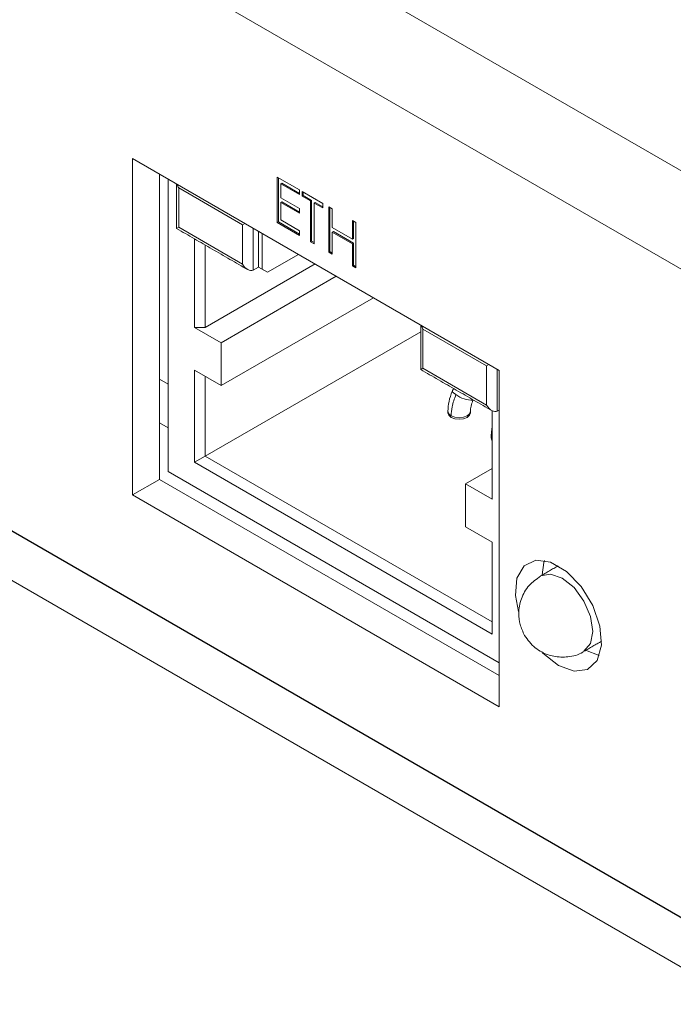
# Model space of a CAD drawing. Header units: inches. Extents: x 0.2 to 16.3, y 0.2 to 11.5.
# Tile 8 of 73: x 1.444 to 2.015, y 1.028 to 1.889. Entities that reach past the tile are written whole.
import ezdxf

# ---------------------------------------------------------------- set-up
doc = ezdxf.new("R2010")
doc.units = ezdxf.units.IN
doc.header["$MEASUREMENT"] = 0

msp = doc.modelspace()

# ---------------------------------------------------------------- linework, layer by layer
at = {"color": 7, "linetype": 'Continuous', "lineweight": 15}
for p, q in [((0.89722, 2.40601), (2.68479, 1.37407)), ((0.85998, 2.34151), (2.64755, 1.30957)), ((0.57525, 1.93958), (2.93228, 0.57889)), ((0.57525, 1.89603), (2.93228, 0.53535)), ((2.67134, 0.72916), (0.83619, 1.78857)), ((1.86313, 1.58222), (1.54257, 1.76727)), ((1.54257, 1.76727), (1.54257, 1.47332)), ((1.56614, 1.75367), (1.56614, 1.48693)), ((1.57369, 1.74931), (1.57369, 1.49383)), ((1.66922, 1.75103), (1.68861, 1.73983)), ((1.66922, 1.71134), (1.66922, 1.75103)), ((1.67015, 1.71187), (1.67015, 1.75049)), ((1.63874, 1.70939), (1.58306, 1.74153)), ((1.58306, 1.74153), (1.58306, 1.70724)), ((1.67323, 1.74571), (1.6723, 1.74518)), ((1.6723, 1.74518), (1.6723, 1.73296)), ((1.68861, 1.73576), (1.6723, 1.74518)), ((1.68861, 1.73683), (1.67323, 1.74571)), ((1.68861, 1.73983), (1.68861, 1.73576)), ((1.69081, 1.73856), (1.70888, 1.72813)), ((1.69081, 1.73449), (1.69081, 1.73856)), ((1.69174, 1.73503), (1.69174, 1.73803)), ((1.6723, 1.73296), (1.68861, 1.72355)), ((1.67323, 1.72943), (1.6723, 1.72889)), ((1.68861, 1.72055), (1.67323, 1.72943)), ((1.69174, 1.73503), (1.69081, 1.73449)), ((1.6983, 1.73017), (1.69081, 1.73449)), ((1.69923, 1.7307), (1.69174, 1.73503)), ((1.69923, 1.7307), (1.6983, 1.73017)), ((1.6983, 1.69454), (1.6983, 1.73017)), ((1.69923, 1.69508), (1.69923, 1.7307)), ((1.6723, 1.72889), (1.6723, 1.71363)), ((1.68861, 1.71948), (1.6723, 1.72889)), ((1.68861, 1.72355), (1.68861, 1.71948)), ((1.70232, 1.72892), (1.70139, 1.72839)), ((1.70139, 1.72839), (1.70139, 1.69276)), ((1.70888, 1.72406), (1.70139, 1.72839)), ((1.70888, 1.72513), (1.70232, 1.72892)), ((1.70888, 1.72813), (1.70888, 1.72406)), ((1.71417, 1.72508), (1.71725, 1.7233)), ((1.71417, 1.68539), (1.71417, 1.72508)), ((1.7151, 1.68592), (1.7151, 1.72454)), ((1.71725, 1.7233), (1.71725, 1.70701)), ((1.6723, 1.71363), (1.68861, 1.70421)), ((1.73488, 1.71312), (1.73797, 1.71134)), ((1.73488, 1.69684), (1.73488, 1.71312)), ((1.73581, 1.69737), (1.73581, 1.71259)), ((1.58306, 1.70724), (1.58114, 1.70613)), ((1.63874, 1.6751), (1.58306, 1.70724)), ((1.64079, 1.71057), (1.63874, 1.70939)), ((1.63874, 1.70939), (1.63874, 1.6751)), ((1.64802, 1.66974), (1.64802, 1.7064)), ((1.65266, 1.70373), (1.65266, 1.67242)), ((1.67015, 1.71187), (1.66922, 1.71134)), ((1.68861, 1.70014), (1.66922, 1.71134)), ((1.68861, 1.70121), (1.67015, 1.71187)), ((1.68861, 1.70421), (1.68861, 1.70014)), ((1.71725, 1.70701), (1.73488, 1.69684)), ((1.71818, 1.70348), (1.71725, 1.70294)), ((1.73581, 1.6933), (1.71818, 1.70348)), ((1.73797, 1.71134), (1.73797, 1.67165)), ((1.59689, 1.61975), (1.59689, 1.69704)), ((1.6559, 1.67054), (1.6559, 1.70185)), ((1.69923, 1.69508), (1.6983, 1.69454)), ((1.70139, 1.69384), (1.69923, 1.69508)), ((1.71725, 1.70294), (1.71725, 1.68361)), ((1.73488, 1.69277), (1.71725, 1.70294)), ((1.73581, 1.69737), (1.73488, 1.69684)), ((1.60617, 1.61975), (1.60617, 1.69168)), ((1.70139, 1.69276), (1.6983, 1.69454)), ((1.73581, 1.6933), (1.73488, 1.69277)), ((1.73488, 1.67343), (1.73488, 1.69277)), ((1.73581, 1.67397), (1.73581, 1.6933)), ((1.68766, 1.68352), (1.66054, 1.66786)), ((1.7151, 1.68592), (1.71417, 1.68539)), ((1.71725, 1.68361), (1.71417, 1.68539)), ((1.71725, 1.68468), (1.7151, 1.68592)), ((1.70215, 1.67515), (1.60617, 1.61975)), ((1.64802, 1.66974), (1.65266, 1.67242)), ((1.65266, 1.67242), (1.6559, 1.67054)), ((1.66054, 1.66786), (1.65266, 1.67242)), ((1.6559, 1.67054), (1.66054, 1.66786)), ((1.73581, 1.67397), (1.73488, 1.67343)), ((1.73797, 1.67165), (1.73488, 1.67343)), ((1.73797, 1.67272), (1.73581, 1.67397)), ((1.72071, 1.66444), (1.62009, 1.60635)), ((1.62009, 1.56885), (1.75319, 1.64569)), ((1.59689, 1.61975), (1.62009, 1.60635)), ((1.59689, 1.61975), (1.60617, 1.61975)), ((1.85217, 1.58618), (1.79649, 1.61832)), ((1.79649, 1.61832), (1.79649, 1.58403)), ((1.60617, 1.50723), (1.79457, 1.61599)), ((1.62009, 1.56885), (1.62009, 1.60635)), ((1.79649, 1.58403), (1.79457, 1.58292)), ((1.85217, 1.55189), (1.79649, 1.58403)), ((1.85422, 1.58736), (1.85217, 1.58618)), ((1.85217, 1.58618), (1.85217, 1.55189)), ((1.86145, 1.58319), (1.86145, 1.54653)), ((1.56614, 1.57439), (1.57369, 1.57003)), ((1.59689, 1.58224), (1.62009, 1.56885)), ((1.59689, 1.50187), (1.59689, 1.58224)), ((1.60617, 1.50723), (1.60617, 1.57688)), ((1.86313, 1.28827), (1.86313, 1.58222)), ((1.84026, 1.55613), (1.84024, 1.55608)), ((1.8569, 1.54694), (1.8569, 1.46964)), ((1.86145, 1.54653), (1.86313, 1.5475)), ((1.56614, 1.53628), (1.57369, 1.53193)), ((1.59689, 1.50187), (1.60617, 1.50723)), ((1.8569, 1.36248), (1.60617, 1.50723)), ((1.59689, 1.50187), (1.8569, 1.35177)), ((1.57369, 1.49383), (1.86313, 1.32674)), ((1.8337, 1.48303), (1.8569, 1.49643)), ((1.56614, 1.48693), (1.54257, 1.47332)), ((1.56614, 1.48693), (1.86313, 1.31548)), ((1.8337, 1.48303), (1.8337, 1.44553)), ((1.8337, 1.48303), (1.8569, 1.46964)), ((1.54257, 1.47332), (1.86313, 1.28827)), ((1.8337, 1.44553), (1.8569, 1.43214)), ((1.8569, 1.43214), (1.8569, 1.35177)), ((1.95069, 1.33312), (1.93855, 1.33781))]:
    msp.add_line(p, q, dxfattribs=at)
at = {"color": 7, "linetype": 'Continuous', "lineweight": 15, "flags": 128}
for points in [[(1.82536, 1.56097), (1.82314, 1.56243), (1.82215, 1.56351), (1.82213, 1.5638)], [(1.81833, 1.5465), (1.81908, 1.54431), (1.82121, 1.54247)], [(1.81833, 1.54516), (1.81908, 1.54298), (1.82121, 1.54114), (1.8244, 1.53991), (1.82817, 1.53948), (1.83194, 1.53991), (1.83513, 1.54114), (1.83726, 1.54298), (1.83801, 1.54516)], [(1.82121, 1.54247), (1.8244, 1.54124), (1.82817, 1.54081), (1.83194, 1.54124), (1.83513, 1.54247), (1.83726, 1.54431), (1.83801, 1.54644)], [(1.85604, 1.52473), (1.85679, 1.52254), (1.8569, 1.52239)], [(1.85604, 1.52339), (1.85679, 1.52121), (1.8569, 1.52106)], [(1.91498, 1.3242), (1.92861, 1.31928), (1.94039, 1.3209), (1.94874, 1.32885), (1.95254, 1.34205), (1.95126, 1.35873), (1.94508, 1.37662), (1.93484, 1.39331), (1.92191, 1.40656), (1.90805, 1.41456), (1.89513, 1.41624), (1.88489, 1.41137), (1.87871, 1.40061), (1.87743, 1.38541), (1.88002, 1.3716)], [(1.90084, 1.40346), (1.90228, 1.41421), (1.90285, 1.41599)], [(1.93728, 1.33674), (1.94311, 1.34345), (1.94515, 1.35414), (1.94311, 1.3672), (1.93728, 1.38063), (1.92857, 1.39238), (1.91828, 1.40068), (1.908, 1.40426), (1.89928, 1.40256), (1.89925, 1.40255)], [(1.90102, 1.33536), (1.90136, 1.33501), (1.91498, 1.3242)]]:
    msp.add_lwpolyline(points, dxfattribs=at)
at = {"color": 7, "linetype": 'Continuous', "lineweight": 15}
msp.add_arc((1.83995, 1.58029), 0.0242, 232.9419, 270.70167, dxfattribs=at)
for centre, start_param, end_param in [((1.5877, 1.74421), 1.190251, 1.570756), ((1.64338, 1.67778), 1.570756, 3.141552), ((1.80113, 1.621), 1.190251, 1.570756), ((1.85681, 1.55457), 1.570756, 3.141552)]:
    msp.add_ellipse(centre, major_axis=(-0.00464, 0.00804), ratio=0.577335, start_param=start_param, end_param=end_param, dxfattribs=at)
for points in [[(1.58114, 1.74501), (1.58114, 1.70613)], [(1.58114, 1.70613), (1.64338, 1.6702)], [(1.79457, 1.6218), (1.79457, 1.58292)], [(1.79457, 1.58292), (1.85681, 1.54699)], [(1.82323, 1.56637), (1.82213, 1.5638)], [(1.84024, 1.55608), (1.8404, 1.55646)], [(1.81833, 1.54649), (1.81833, 1.54516)], [(1.83801, 1.54516), (1.83801, 1.54649)], [(1.8569, 1.5322), (1.85604, 1.52473)], [(1.85604, 1.52472), (1.85604, 1.52339)], [(1.9147, 1.41146), (1.89929, 1.40256)], [(1.93728, 1.33674), (1.9527, 1.34564)]]:
    msp.add_open_spline(points, degree=1, dxfattribs=at)
for points, knots in [([(1.82212, 1.56377), (1.82103, 1.56084), (1.81884, 1.55494), (1.8185, 1.54933), (1.81833, 1.5465)], [0, 0, 0, 0, 0.4961549, 1, 1, 1, 1]), ([(1.82536, 1.56097), (1.82404, 1.55738), (1.82168, 1.55096), (1.82135, 1.54506), (1.82121, 1.54247)], [0, 0, 0, 0, 0.5599998, 1, 1, 1, 1]), ([(1.83801, 1.54648), (1.83811, 1.54796), (1.8383, 1.55097), (1.8396, 1.55439), (1.84026, 1.55612)], [0, 0, 0, 0, 0.493729, 1, 1, 1, 1]), ([(1.89931, 1.4023), (1.89575, 1.39985), (1.88844, 1.39482), (1.88188, 1.38292), (1.87976, 1.37093), (1.88101, 1.35984), (1.88387, 1.35381), (1.88537, 1.35066)], [0, 0, 0, 0, 0.215988, 0.444131, 0.664485, 0.824244, 1, 1, 1, 1]), ([(1.88537, 1.35066), (1.88822, 1.34675), (1.89239, 1.34102), (1.90151, 1.33519), (1.91119, 1.33163), (1.92358, 1.33154), (1.93304, 1.33351), (1.93685, 1.33667), (1.9372, 1.33696)], [0, 0, 0, 0, 0.240518, 0.352868, 0.54155, 0.750597, 0.977462, 1, 1, 1, 1])]:
    msp.add_open_spline(points, degree=3, knots=knots, dxfattribs=at)

doc.saveas('drawing.dxf')
